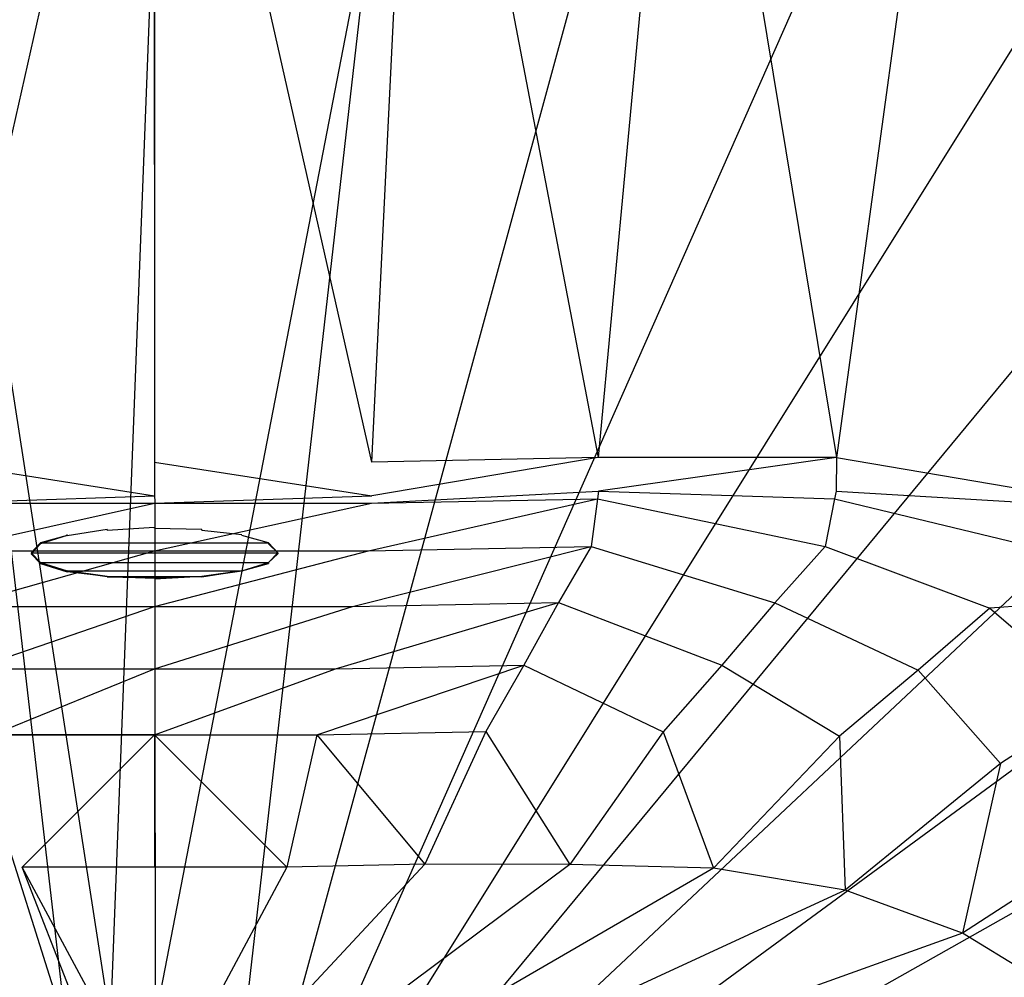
# Model space of a CAD drawing. Extents: x 0 to 0.54, y -0.45 to 0.
# Tile 29 of 38: x 0.256 to 0.356, y -0.153 to -0.056. Entities that reach past the tile are written whole.
import ezdxf

# ---------------------------------------------------------------- set-up
doc = ezdxf.new("R2010")
doc.units = 0
doc.layers.add('L0__BERLAUF25OFFEN_1___REPLACEM', color=7, linetype='CONTINUOUS')
doc.layers.add('L3_WT_416055_0___REPLACEMTFOREM', color=7, linetype='CONTINUOUS')

msp = doc.modelspace()

# ---------------------------------------------------------------- linework, layer by layer
at = {"layer": 'L0__BERLAUF25OFFEN_1___REPLACEM', "color": 8}
for points, invisible_edges in [([(0.261161, -0.10788, 0.147936), (0.278839, -0.10788, 0.147936), (0.265216, -0.107318, 0.150587), (0.261161, -0.10788, 0.147936)], 15), ([(0.265216, -0.107318, 0.150587), (0.261161, -0.107978, 0.147957), (0.261161, -0.10788, 0.147936), (0.265216, -0.107318, 0.150587)], 13), ([(0.261161, -0.107978, 0.147957), (0.265216, -0.107318, 0.150587), (0.265216, -0.107416, 0.150607), (0.261161, -0.107978, 0.147957)], 14), ([(0.265216, -0.107318, 0.150587), (0.274784, -0.107318, 0.150587), (0.27, -0.107121, 0.151517), (0.265216, -0.107318, 0.150587)], 15), ([(0.27, -0.107121, 0.151517), (0.265216, -0.107416, 0.150607), (0.265216, -0.107318, 0.150587), (0.27, -0.107121, 0.151517)], 13), ([(0.265216, -0.107416, 0.150607), (0.27, -0.107121, 0.151517), (0.27, -0.107219, 0.151538), (0.265216, -0.107416, 0.150607)], 14), ([(0.265216, -0.107318, 0.150587), (0.278839, -0.10788, 0.147936), (0.274784, -0.107318, 0.150587), (0.265216, -0.107318, 0.150587)], 15), ([(0.274784, -0.107318, 0.150587), (0.27, -0.107219, 0.151538), (0.27, -0.107121, 0.151517), (0.274784, -0.107318, 0.150587)], 13), ([(0.27, -0.107219, 0.151538), (0.274784, -0.107318, 0.150587), (0.274784, -0.107416, 0.150607), (0.27, -0.107219, 0.151538)], 14), ([(0.278839, -0.10788, 0.147936), (0.274784, -0.107416, 0.150607), (0.274784, -0.107318, 0.150587), (0.278839, -0.10788, 0.147936)], 13), ([(0.274784, -0.107416, 0.150607), (0.278839, -0.10788, 0.147936), (0.278839, -0.107978, 0.147957), (0.274784, -0.107416, 0.150607)], 14), ([(0.258452, -0.10872, 0.143969), (0.281549, -0.10872, 0.143969), (0.261161, -0.10788, 0.147936), (0.258452, -0.10872, 0.143969)], 14), ([(0.261161, -0.107978, 0.147957), (0.258452, -0.10872, 0.143969), (0.261161, -0.10788, 0.147936), (0.261161, -0.107978, 0.147957)], 14), ([(0.258452, -0.10872, 0.143969), (0.261161, -0.107978, 0.147957), (0.258452, -0.108818, 0.143989), (0.258452, -0.10872, 0.143969)], 13), ([(0.261161, -0.10788, 0.147936), (0.281549, -0.10872, 0.143969), (0.278839, -0.10788, 0.147936), (0.261161, -0.10788, 0.147936)], 15), ([(0.281549, -0.10872, 0.143969), (0.278839, -0.107978, 0.147957), (0.278839, -0.10788, 0.147936), (0.281549, -0.10872, 0.143969)], 14), ([(0.278839, -0.107978, 0.147957), (0.281549, -0.10872, 0.143969), (0.281549, -0.108818, 0.143989), (0.278839, -0.107978, 0.147957)], 13), ([(0.2575, -0.109712, 0.139289), (0.2825, -0.109712, 0.139289), (0.258452, -0.10872, 0.143969), (0.2575, -0.109712, 0.139289)], 10), ([(0.258452, -0.108818, 0.143989), (0.2575, -0.109712, 0.139289), (0.258452, -0.10872, 0.143969), (0.258452, -0.108818, 0.143989)], 14), ([(0.2575, -0.109712, 0.139289), (0.258452, -0.108818, 0.143989), (0.2575, -0.10981, 0.13931), (0.2575, -0.109712, 0.139289)], 13), ([(0.258452, -0.10872, 0.143969), (0.2825, -0.109712, 0.139289), (0.281549, -0.10872, 0.143969), (0.258452, -0.10872, 0.143969)], 13), ([(0.2825, -0.109712, 0.139289), (0.281549, -0.108818, 0.143989), (0.281549, -0.10872, 0.143969), (0.2825, -0.109712, 0.139289)], 14), ([(0.281549, -0.108818, 0.143989), (0.2825, -0.109712, 0.139289), (0.2825, -0.10981, 0.13931), (0.281549, -0.108818, 0.143989)], 13), ([(0.258452, -0.110703, 0.134609), (0.281549, -0.110703, 0.134609), (0.2575, -0.109712, 0.139289), (0.258452, -0.110703, 0.134609)], 10), ([(0.2575, -0.109712, 0.139289), (0.281549, -0.110703, 0.134609), (0.2825, -0.109712, 0.139289), (0.2575, -0.109712, 0.139289)], 13), ([(0.2575, -0.10981, 0.13931), (0.258452, -0.110703, 0.134609), (0.2575, -0.109712, 0.139289), (0.2575, -0.10981, 0.13931)], 14), ([(0.258452, -0.110703, 0.134609), (0.2575, -0.10981, 0.13931), (0.258452, -0.110801, 0.13463), (0.258452, -0.110703, 0.134609)], 13), ([(0.281549, -0.110703, 0.134609), (0.2825, -0.10981, 0.13931), (0.2825, -0.109712, 0.139289), (0.281549, -0.110703, 0.134609)], 14), ([(0.2825, -0.10981, 0.13931), (0.281549, -0.110703, 0.134609), (0.281549, -0.110801, 0.13463), (0.2825, -0.10981, 0.13931)], 13), ([(0.261161, -0.111544, 0.130642), (0.278839, -0.111544, 0.130642), (0.258452, -0.110703, 0.134609), (0.261161, -0.111544, 0.130642)], 10), ([(0.258452, -0.110703, 0.134609), (0.278839, -0.111544, 0.130642), (0.281549, -0.110703, 0.134609), (0.258452, -0.110703, 0.134609)], 13), ([(0.258452, -0.110801, 0.13463), (0.261161, -0.111544, 0.130642), (0.258452, -0.110703, 0.134609), (0.258452, -0.110801, 0.13463)], 14), ([(0.261161, -0.111544, 0.130642), (0.258452, -0.110801, 0.13463), (0.261161, -0.111641, 0.130663), (0.261161, -0.111544, 0.130642)], 13), ([(0.265216, -0.112105, 0.127991), (0.274784, -0.112105, 0.127991), (0.261161, -0.111544, 0.130642), (0.265216, -0.112105, 0.127991)], 10), ([(0.261161, -0.111544, 0.130642), (0.274784, -0.112105, 0.127991), (0.278839, -0.111544, 0.130642), (0.261161, -0.111544, 0.130642)], 13), ([(0.261161, -0.111641, 0.130663), (0.265216, -0.112105, 0.127991), (0.261161, -0.111544, 0.130642), (0.261161, -0.111641, 0.130663)], 13), ([(0.265216, -0.112105, 0.127991), (0.261161, -0.111641, 0.130663), (0.265216, -0.112203, 0.128012), (0.265216, -0.112105, 0.127991)], 14), ([(0.274784, -0.112203, 0.128012), (0.278839, -0.111544, 0.130642), (0.274784, -0.112105, 0.127991), (0.274784, -0.112203, 0.128012)], 13), ([(0.278839, -0.111544, 0.130642), (0.274784, -0.112203, 0.128012), (0.278839, -0.111641, 0.130663), (0.278839, -0.111544, 0.130642)], 14), ([(0.278839, -0.111544, 0.130642), (0.281549, -0.110801, 0.13463), (0.281549, -0.110703, 0.134609), (0.278839, -0.111544, 0.130642)], 14), ([(0.281549, -0.110801, 0.13463), (0.278839, -0.111544, 0.130642), (0.278839, -0.111641, 0.130663), (0.281549, -0.110801, 0.13463)], 13), ([(0.274784, -0.112105, 0.127991), (0.265216, -0.112105, 0.127991), (0.27, -0.112302, 0.12706), (0.274784, -0.112105, 0.127991)], 13), ([(0.265216, -0.112203, 0.128012), (0.27, -0.112302, 0.12706), (0.265216, -0.112105, 0.127991), (0.265216, -0.112203, 0.128012)], 13), ([(0.27, -0.112302, 0.12706), (0.265216, -0.112203, 0.128012), (0.27, -0.1124, 0.127081), (0.27, -0.112302, 0.12706)], 14), ([(0.27, -0.1124, 0.127081), (0.274784, -0.112105, 0.127991), (0.27, -0.112302, 0.12706), (0.27, -0.1124, 0.127081)], 13), ([(0.274784, -0.112105, 0.127991), (0.27, -0.1124, 0.127081), (0.274784, -0.112203, 0.128012), (0.274784, -0.112105, 0.127991)], 14)]:
    msp.add_3dface(points, dxfattribs=dict(at, invisible_edges=invisible_edges))
at = {"layer": 'L3_WT_416055_0___REPLACEMTFOREM', "color": 8}
for points, invisible_edges in [([(0.248015, -0.100533, 0.166747), (0.27, -0.003415, 0.166747), (0.243364, -0.004402, 0.166747), (0.248015, -0.100533, 0.166747)], 13), ([(0.27, -0.003415, 0.166747), (0.248015, -0.100533, 0.166747), (0.27, -0.100533, 0.166747), (0.27, -0.003415, 0.166747)], 14), ([(0.291985, -0.100533, 0.166747), (0.27, -0.003415, 0.166747), (0.27, -0.100533, 0.166747), (0.291985, -0.100533, 0.166747)], 13), ([(0.27, -0.003415, 0.166747), (0.291985, -0.100533, 0.166747), (0.296636, -0.004402, 0.166747), (0.27, -0.003415, 0.166747)], 14), ([(0.314923, -0.100085, 0.166747), (0.296636, -0.004402, 0.166747), (0.291985, -0.100533, 0.166747), (0.314923, -0.100085, 0.166747)], 13), ([(0.296636, -0.004402, 0.166747), (0.314923, -0.100085, 0.166747), (0.323632, -0.006907, 0.166747), (0.296636, -0.004402, 0.166747)], 14), ([(0.339074, -0.100085, 0.166747), (0.323632, -0.006907, 0.166747), (0.314923, -0.100085, 0.166747), (0.339074, -0.100085, 0.166747)], 13), ([(0.323632, -0.006907, 0.166747), (0.339074, -0.100085, 0.166747), (0.351337, -0.010262, 0.166747), (0.323632, -0.006907, 0.166747)], 14), ([(0.363267, -0.100715, 0.166747), (0.351337, -0.010262, 0.166747), (0.339074, -0.100085, 0.166747), (0.363267, -0.100715, 0.166747)], 13), ([(0.351337, -0.010262, 0.166747), (0.363267, -0.100715, 0.166747), (0.379691, -0.014793, 0.166747), (0.351337, -0.010262, 0.166747)], 14), ([(0.27, -0.041839, 0.03174), (0.265564, -0.157239, 0.031811), (0.247788, -0.042662, 0.03174), (0.27, -0.041839, 0.03174)], 13), ([(0.265564, -0.157239, 0.031811), (0.27, -0.041839, 0.03174), (0.270091, -0.156981, 0.031811), (0.265564, -0.157239, 0.031811)], 14), ([(0.292212, -0.042662, 0.03174), (0.270091, -0.156981, 0.031811), (0.27, -0.041839, 0.03174), (0.292212, -0.042662, 0.03174)], 13), ([(0.247788, -0.042662, 0.03174), (0.261099, -0.158019, 0.031812), (0.225282, -0.044751, 0.03174), (0.247788, -0.042662, 0.03174)], 13), ([(0.261099, -0.158019, 0.031812), (0.247788, -0.042662, 0.03174), (0.265564, -0.157239, 0.031811), (0.261099, -0.158019, 0.031812)], 14), ([(0.270091, -0.156981, 0.031811), (0.292212, -0.042662, 0.03174), (0.274617, -0.15725, 0.031811), (0.270091, -0.156981, 0.031811)], 14), ([(0.292212, -0.042662, 0.03174), (0.27908, -0.158042, 0.031812), (0.274617, -0.15725, 0.031811), (0.292212, -0.042662, 0.03174)], 13), ([(0.27908, -0.158042, 0.031812), (0.292212, -0.042662, 0.03174), (0.314719, -0.044751, 0.03174), (0.27908, -0.158042, 0.031812)], 14), ([(0.225282, -0.044751, 0.03174), (0.256762, -0.159308, 0.031814), (0.202186, -0.047548, 0.03174), (0.225282, -0.044751, 0.03174)], 13), ([(0.256762, -0.159308, 0.031814), (0.225282, -0.044751, 0.03174), (0.261099, -0.158019, 0.031812), (0.256762, -0.159308, 0.031814)], 14), ([(0.314719, -0.044751, 0.03174), (0.283415, -0.159341, 0.031814), (0.27908, -0.158042, 0.031812), (0.314719, -0.044751, 0.03174)], 13), ([(0.283415, -0.159341, 0.031814), (0.314719, -0.044751, 0.03174), (0.337814, -0.047548, 0.03174), (0.283415, -0.159341, 0.031814)], 14), ([(0.252615, -0.161077, 0.031816), (0.202186, -0.047548, 0.03174), (0.256762, -0.159308, 0.031814), (0.252615, -0.161077, 0.031816)], 14), ([(0.337814, -0.047548, 0.03174), (0.287557, -0.161121, 0.031815), (0.283415, -0.159341, 0.031814), (0.337814, -0.047548, 0.03174)], 13), ([(0.287557, -0.161121, 0.031815), (0.337814, -0.047548, 0.03174), (0.361457, -0.051326, 0.03174), (0.287557, -0.161121, 0.031815)], 14), ([(0.361457, -0.051326, 0.03174), (0.291457, -0.163352, 0.031818), (0.287557, -0.161121, 0.031815), (0.361457, -0.051326, 0.03174)], 13), ([(0.291457, -0.163352, 0.031818), (0.361457, -0.051326, 0.03174), (0.384998, -0.057279, 0.03174), (0.291457, -0.163352, 0.031818)], 14), ([(0.384998, -0.057279, 0.03174), (0.295073, -0.166002, 0.031821), (0.291457, -0.163352, 0.031818), (0.384998, -0.057279, 0.03174)], 13), ([(0.295073, -0.166002, 0.031821), (0.384998, -0.057279, 0.03174), (0.407505, -0.066516, 0.03174), (0.295073, -0.166002, 0.031821)], 14), ([(0.407505, -0.066516, 0.03174), (0.298364, -0.16904, 0.031824), (0.295073, -0.166002, 0.031821), (0.407505, -0.066516, 0.03174)], 13), ([(0.298364, -0.16904, 0.031824), (0.407505, -0.066516, 0.03174), (0.428292, -0.079311, 0.031739), (0.298364, -0.16904, 0.031824)], 14), ([(0.428292, -0.079311, 0.031739), (0.301294, -0.172426, 0.031827), (0.298364, -0.16904, 0.031824), (0.428292, -0.079311, 0.031739)], 13), ([(0.301294, -0.172426, 0.031827), (0.428292, -0.079311, 0.031739), (0.446949, -0.095315, 0.031739), (0.301294, -0.172426, 0.031827)], 14), ([(0.446949, -0.095315, 0.031739), (0.303828, -0.176118, 0.031831), (0.301294, -0.172426, 0.031827), (0.446949, -0.095315, 0.031739)], 13), ([(0.303828, -0.176118, 0.031831), (0.446949, -0.095315, 0.031739), (0.462946, -0.114043, 0.031739), (0.303828, -0.176118, 0.031831)], 14), ([(0.27, -0.103945, 0.166747), (0.248015, -0.100533, 0.166747), (0.247982, -0.103945, 0.166747), (0.27, -0.103945, 0.166747)], 13), ([(0.248015, -0.100533, 0.166747), (0.27, -0.103945, 0.166747), (0.27, -0.100533, 0.166747), (0.248015, -0.100533, 0.166747)], 14), ([(0.292018, -0.103945, 0.166747), (0.27, -0.100533, 0.166747), (0.27, -0.103945, 0.166747), (0.292018, -0.103945, 0.166747)], 13), ([(0.27, -0.100533, 0.166747), (0.292018, -0.103945, 0.166747), (0.291985, -0.100533, 0.166747), (0.27, -0.100533, 0.166747)], 14), ([(0.292018, -0.103945, 0.166747), (0.314923, -0.100085, 0.166747), (0.291985, -0.100533, 0.166747), (0.292018, -0.103945, 0.166747)], 13), ([(0.314923, -0.100085, 0.166747), (0.292018, -0.103945, 0.166747), (0.314956, -0.103497, 0.166747), (0.314923, -0.100085, 0.166747)], 14), ([(0.314956, -0.103497, 0.166747), (0.339074, -0.100085, 0.166747), (0.314923, -0.100085, 0.166747), (0.314956, -0.103497, 0.166747)], 13), ([(0.339074, -0.100085, 0.166747), (0.314956, -0.103497, 0.166747), (0.339031, -0.103497, 0.166747), (0.339074, -0.100085, 0.166747)], 14), ([(0.362942, -0.10412, 0.166747), (0.339074, -0.100085, 0.166747), (0.339031, -0.103497, 0.166747), (0.362942, -0.10412, 0.166747)], 13), ([(0.339074, -0.100085, 0.166747), (0.362942, -0.10412, 0.166747), (0.363267, -0.100715, 0.166747), (0.339074, -0.100085, 0.166747)], 14), ([(0.314956, -0.103497, 0.166747), (0.291969, -0.104705, 0.162997), (0.314856, -0.104258, 0.162997), (0.314956, -0.103497, 0.166747)], 13), ([(0.291969, -0.104705, 0.162997), (0.314956, -0.103497, 0.166747), (0.292018, -0.103945, 0.166747), (0.291969, -0.104705, 0.162997)], 14), ([(0.338878, -0.104259, 0.162997), (0.314956, -0.103497, 0.166747), (0.314856, -0.104258, 0.162997), (0.338878, -0.104259, 0.162997)], 13), ([(0.314956, -0.103497, 0.166747), (0.338878, -0.104259, 0.162997), (0.339031, -0.103497, 0.166747), (0.314956, -0.103497, 0.166747)], 14), ([(0.362736, -0.104879, 0.162997), (0.339031, -0.103497, 0.166747), (0.338878, -0.104259, 0.162997), (0.362736, -0.104879, 0.162997)], 13), ([(0.339031, -0.103497, 0.166747), (0.362736, -0.104879, 0.162997), (0.362942, -0.10412, 0.166747), (0.339031, -0.103497, 0.166747)], 14), ([(0.248031, -0.104705, 0.162997), (0.27, -0.103945, 0.166747), (0.247982, -0.103945, 0.166747), (0.248031, -0.104705, 0.162997)], 14), ([(0.27, -0.103945, 0.166747), (0.248031, -0.104705, 0.162997), (0.27, -0.104705, 0.162997), (0.27, -0.103945, 0.166747)], 13), ([(0.292018, -0.103945, 0.166747), (0.27, -0.104705, 0.162997), (0.291969, -0.104705, 0.162997), (0.292018, -0.103945, 0.166747)], 13), ([(0.27, -0.104705, 0.162997), (0.292018, -0.103945, 0.166747), (0.27, -0.103945, 0.166747), (0.27, -0.104705, 0.162997)], 14), ([(0.314856, -0.104258, 0.162997), (0.291661, -0.109516, 0.139247), (0.314226, -0.10908, 0.139247), (0.314856, -0.104258, 0.162997)], 13), ([(0.291661, -0.109516, 0.139247), (0.314856, -0.104258, 0.162997), (0.291969, -0.104705, 0.162997), (0.291661, -0.109516, 0.139247)], 14), ([(0.33791, -0.109084, 0.139247), (0.314856, -0.104258, 0.162997), (0.314226, -0.10908, 0.139247), (0.33791, -0.109084, 0.139247)], 13), ([(0.314856, -0.104258, 0.162997), (0.33791, -0.109084, 0.139247), (0.338878, -0.104259, 0.162997), (0.314856, -0.104258, 0.162997)], 14), ([(0.361433, -0.109686, 0.139247), (0.338878, -0.104259, 0.162997), (0.33791, -0.109084, 0.139247), (0.361433, -0.109686, 0.139247)], 13), ([(0.338878, -0.104259, 0.162997), (0.361433, -0.109686, 0.139247), (0.362736, -0.104879, 0.162997), (0.338878, -0.104259, 0.162997)], 14), ([(0.248339, -0.109516, 0.139247), (0.27, -0.104705, 0.162997), (0.248031, -0.104705, 0.162997), (0.248339, -0.109516, 0.139247)], 14), ([(0.27, -0.104705, 0.162997), (0.248339, -0.109516, 0.139247), (0.27, -0.109516, 0.139247), (0.27, -0.104705, 0.162997)], 13), ([(0.291969, -0.104705, 0.162997), (0.27, -0.109516, 0.139247), (0.291661, -0.109516, 0.139247), (0.291969, -0.104705, 0.162997)], 13), ([(0.27, -0.109516, 0.139247), (0.291969, -0.104705, 0.162997), (0.27, -0.104705, 0.162997), (0.27, -0.109516, 0.139247)], 14), ([(0.249958, -0.115172, 0.111747), (0.27, -0.109516, 0.139247), (0.248339, -0.109516, 0.139247), (0.249958, -0.115172, 0.111747)], 14), ([(0.27, -0.109516, 0.139247), (0.249958, -0.115172, 0.111747), (0.27, -0.115172, 0.111747), (0.27, -0.109516, 0.139247)], 13), ([(0.291661, -0.109516, 0.139247), (0.27, -0.115172, 0.111747), (0.290042, -0.115172, 0.111747), (0.291661, -0.109516, 0.139247)], 13), ([(0.27, -0.115172, 0.111747), (0.291661, -0.109516, 0.139247), (0.27, -0.109516, 0.139247), (0.27, -0.115172, 0.111747)], 14), ([(0.314226, -0.10908, 0.139247), (0.290042, -0.115172, 0.111747), (0.310921, -0.114764, 0.111747), (0.314226, -0.10908, 0.139247)], 13), ([(0.290042, -0.115172, 0.111747), (0.314226, -0.10908, 0.139247), (0.291661, -0.109516, 0.139247), (0.290042, -0.115172, 0.111747)], 14), ([(0.332835, -0.114772, 0.111747), (0.314226, -0.10908, 0.139247), (0.310921, -0.114764, 0.111747), (0.332835, -0.114772, 0.111747)], 13), ([(0.314226, -0.10908, 0.139247), (0.332835, -0.114772, 0.111747), (0.33791, -0.109084, 0.139247), (0.314226, -0.10908, 0.139247)], 14), ([(0.354601, -0.11533, 0.111747), (0.33791, -0.109084, 0.139247), (0.332835, -0.114772, 0.111747), (0.354601, -0.11533, 0.111747)], 13), ([(0.33791, -0.109084, 0.139247), (0.354601, -0.11533, 0.111747), (0.361433, -0.109686, 0.139247), (0.33791, -0.109084, 0.139247)], 14), ([(0.382941, -0.113283, 0.139247), (0.361433, -0.109686, 0.139247), (0.354601, -0.11533, 0.111747), (0.382941, -0.113283, 0.139247)], 14), ([(0.382941, -0.113283, 0.139247), (0.354601, -0.11533, 0.111747), (0.374501, -0.118697, 0.111747), (0.382941, -0.113283, 0.139247)], 14), ([(0.462946, -0.114043, 0.031739), (0.305934, -0.180067, 0.031836), (0.303828, -0.176118, 0.031831), (0.462946, -0.114043, 0.031739)], 13), ([(0.305934, -0.180067, 0.031836), (0.462946, -0.114043, 0.031739), (0.475449, -0.135043, 0.031738), (0.305934, -0.180067, 0.031836)], 14), ([(0.25168, -0.121464, 0.084247), (0.27, -0.115172, 0.111747), (0.249958, -0.115172, 0.111747), (0.25168, -0.121464, 0.084247)], 14), ([(0.27, -0.115172, 0.111747), (0.25168, -0.121464, 0.084247), (0.27, -0.121464, 0.084247), (0.27, -0.115172, 0.111747)], 13), ([(0.290042, -0.115172, 0.111747), (0.27, -0.121464, 0.084247), (0.288321, -0.121464, 0.084247), (0.290042, -0.115172, 0.111747)], 13), ([(0.27, -0.121464, 0.084247), (0.290042, -0.115172, 0.111747), (0.27, -0.115172, 0.111747), (0.27, -0.121464, 0.084247)], 14), ([(0.310921, -0.114764, 0.111747), (0.288321, -0.121464, 0.084247), (0.307406, -0.121091, 0.084247), (0.310921, -0.114764, 0.111747)], 13), ([(0.288321, -0.121464, 0.084247), (0.310921, -0.114764, 0.111747), (0.290042, -0.115172, 0.111747), (0.288321, -0.121464, 0.084247)], 14), ([(0.327438, -0.121103, 0.084247), (0.310921, -0.114764, 0.111747), (0.307406, -0.121091, 0.084247), (0.327438, -0.121103, 0.084247)], 13), ([(0.310921, -0.114764, 0.111747), (0.327438, -0.121103, 0.084247), (0.332835, -0.114772, 0.111747), (0.310921, -0.114764, 0.111747)], 14), ([(0.347334, -0.121609, 0.084247), (0.332835, -0.114772, 0.111747), (0.327438, -0.121103, 0.084247), (0.347334, -0.121609, 0.084247)], 13), ([(0.332835, -0.114772, 0.111747), (0.347334, -0.121609, 0.084247), (0.354601, -0.11533, 0.111747), (0.332835, -0.114772, 0.111747)], 14), ([(0.365525, -0.124687, 0.084247), (0.354601, -0.11533, 0.111747), (0.347334, -0.121609, 0.084247), (0.365525, -0.124687, 0.084247)], 13), ([(0.354601, -0.11533, 0.111747), (0.365525, -0.124687, 0.084247), (0.374501, -0.118697, 0.111747), (0.354601, -0.11533, 0.111747)], 14), ([(0.253568, -0.128156, 0.070497), (0.27, -0.121464, 0.084247), (0.25168, -0.121464, 0.084247), (0.253568, -0.128156, 0.070497)], 14), ([(0.27, -0.121464, 0.084247), (0.253568, -0.128156, 0.070497), (0.27, -0.128156, 0.070497), (0.27, -0.121464, 0.084247)], 13), ([(0.288321, -0.121464, 0.084247), (0.27, -0.128156, 0.070497), (0.286432, -0.128156, 0.070497), (0.288321, -0.121464, 0.084247)], 13), ([(0.27, -0.128156, 0.070497), (0.288321, -0.121464, 0.084247), (0.27, -0.121464, 0.084247), (0.27, -0.128156, 0.070497)], 14), ([(0.307406, -0.121091, 0.084247), (0.286432, -0.128156, 0.070497), (0.303549, -0.127821, 0.070497), (0.307406, -0.121091, 0.084247)], 13), ([(0.286432, -0.128156, 0.070497), (0.307406, -0.121091, 0.084247), (0.288321, -0.121464, 0.084247), (0.286432, -0.128156, 0.070497)], 14), ([(0.321516, -0.127835, 0.070497), (0.307406, -0.121091, 0.084247), (0.303549, -0.127821, 0.070497), (0.321516, -0.127835, 0.070497)], 13), ([(0.307406, -0.121091, 0.084247), (0.321516, -0.127835, 0.070497), (0.327438, -0.121103, 0.084247), (0.307406, -0.121091, 0.084247)], 14), ([(0.339361, -0.128286, 0.070497), (0.327438, -0.121103, 0.084247), (0.321516, -0.127835, 0.070497), (0.339361, -0.128286, 0.070497)], 13), ([(0.327438, -0.121103, 0.084247), (0.339361, -0.128286, 0.070497), (0.347334, -0.121609, 0.084247), (0.327438, -0.121103, 0.084247)], 14), ([(0.355677, -0.131047, 0.070497), (0.347334, -0.121609, 0.084247), (0.339361, -0.128286, 0.070497), (0.355677, -0.131047, 0.070497)], 13), ([(0.347334, -0.121609, 0.084247), (0.355677, -0.131047, 0.070497), (0.365525, -0.124687, 0.084247), (0.347334, -0.121609, 0.084247)], 14), ([(0.37022, -0.136345, 0.070497), (0.365525, -0.124687, 0.084247), (0.355677, -0.131047, 0.070497), (0.37022, -0.136345, 0.070497)], 13), ([(0.253568, -0.128156, 0.070497), (0.242614, -0.14126, 0.063885), (0.256587, -0.141533, 0.063885), (0.253568, -0.128156, 0.070497)], 14), ([(0.256587, -0.141533, 0.063885), (0.27, -0.128156, 0.070497), (0.253568, -0.128156, 0.070497), (0.256587, -0.141533, 0.063885)], 13), ([(0.27, -0.128156, 0.070497), (0.256587, -0.141533, 0.063885), (0.27, -0.141533, 0.063885), (0.27, -0.128156, 0.070497)], 14), ([(0.283413, -0.141533, 0.063885), (0.27, -0.128156, 0.070497), (0.27, -0.141533, 0.063885), (0.283413, -0.141533, 0.063885)], 13), ([(0.27, -0.128156, 0.070497), (0.283413, -0.141533, 0.063885), (0.286432, -0.128156, 0.070497), (0.27, -0.128156, 0.070497)], 14), ([(0.297386, -0.14126, 0.063885), (0.286432, -0.128156, 0.070497), (0.283413, -0.141533, 0.063885), (0.297386, -0.14126, 0.063885)], 13), ([(0.286432, -0.128156, 0.070497), (0.297386, -0.14126, 0.063885), (0.303549, -0.127821, 0.070497), (0.286432, -0.128156, 0.070497)], 14), ([(0.312052, -0.141273, 0.063885), (0.303549, -0.127821, 0.070497), (0.297386, -0.14126, 0.063885), (0.312052, -0.141273, 0.063885)], 13), ([(0.303549, -0.127821, 0.070497), (0.312052, -0.141273, 0.063885), (0.321516, -0.127835, 0.070497), (0.303549, -0.127821, 0.070497)], 14), ([(0.326618, -0.141639, 0.063885), (0.321516, -0.127835, 0.070497), (0.312052, -0.141273, 0.063885), (0.326618, -0.141639, 0.063885)], 13), ([(0.321516, -0.127835, 0.070497), (0.326618, -0.141639, 0.063885), (0.339361, -0.128286, 0.070497), (0.321516, -0.127835, 0.070497)], 14), ([(0.339937, -0.143893, 0.063885), (0.339361, -0.128286, 0.070497), (0.326618, -0.141639, 0.063885), (0.339937, -0.143893, 0.063885)], 13), ([(0.339361, -0.128286, 0.070497), (0.339937, -0.143893, 0.063885), (0.355677, -0.131047, 0.070497), (0.339361, -0.128286, 0.070497)], 14), ([(0.351809, -0.148218, 0.063885), (0.355677, -0.131047, 0.070497), (0.339937, -0.143893, 0.063885), (0.351809, -0.148218, 0.063885)], 13), ([(0.355677, -0.131047, 0.070497), (0.351809, -0.148218, 0.063885), (0.37022, -0.136345, 0.070497), (0.355677, -0.131047, 0.070497)], 14), ([(0.475449, -0.135043, 0.031738), (0.307588, -0.184228, 0.03184), (0.305934, -0.180067, 0.031836), (0.475449, -0.135043, 0.031738)], 13), ([(0.307588, -0.184228, 0.03184), (0.475449, -0.135043, 0.031738), (0.484022, -0.15786, 0.031738), (0.307588, -0.184228, 0.03184)], 14), ([(0.362964, -0.155059, 0.063885), (0.37022, -0.136345, 0.070497), (0.351809, -0.148218, 0.063885), (0.362964, -0.155059, 0.063885)], 13), ([(0.259422, -0.168309, 0.056747), (0.227948, -0.141273, 0.063885), (0.213382, -0.141639, 0.063885), (0.259422, -0.168309, 0.056747)], 14), ([(0.262873, -0.167305, 0.056747), (0.242614, -0.14126, 0.063885), (0.227948, -0.141273, 0.063885), (0.262873, -0.167305, 0.056747)], 14), ([(0.262873, -0.167305, 0.056747), (0.227948, -0.141273, 0.063885), (0.259422, -0.168309, 0.056747), (0.262873, -0.167305, 0.056747)], 14), ([(0.266414, -0.166697, 0.056747), (0.242614, -0.14126, 0.063885), (0.262873, -0.167305, 0.056747), (0.266414, -0.166697, 0.056747)], 14), ([(0.266414, -0.166697, 0.056747), (0.256587, -0.141533, 0.063885), (0.242614, -0.14126, 0.063885), (0.266414, -0.166697, 0.056747)], 14), ([(0.27, -0.166494, 0.056747), (0.256587, -0.141533, 0.063885), (0.266414, -0.166697, 0.056747), (0.27, -0.166494, 0.056747)], 14), ([(0.27, -0.141533, 0.063885), (0.256587, -0.141533, 0.063885), (0.27, -0.166494, 0.056747), (0.27, -0.141533, 0.063885)], 14), ([(0.283413, -0.141533, 0.063885), (0.27, -0.141533, 0.063885), (0.27, -0.166494, 0.056747), (0.283413, -0.141533, 0.063885)], 14), ([(0.283413, -0.141533, 0.063885), (0.27, -0.166494, 0.056747), (0.273586, -0.166697, 0.056747), (0.283413, -0.141533, 0.063885)], 14), ([(0.297386, -0.14126, 0.063885), (0.283413, -0.141533, 0.063885), (0.273586, -0.166697, 0.056747), (0.297386, -0.14126, 0.063885)], 14), ([(0.297386, -0.14126, 0.063885), (0.273586, -0.166697, 0.056747), (0.277127, -0.167305, 0.056747), (0.297386, -0.14126, 0.063885)], 14), ([(0.312052, -0.141273, 0.063885), (0.297386, -0.14126, 0.063885), (0.277127, -0.167305, 0.056747), (0.312052, -0.141273, 0.063885)], 14), ([(0.312052, -0.141273, 0.063885), (0.277127, -0.167305, 0.056747), (0.280578, -0.168309, 0.056747), (0.312052, -0.141273, 0.063885)], 14), ([(0.326618, -0.141639, 0.063885), (0.312052, -0.141273, 0.063885), (0.280578, -0.168309, 0.056747), (0.326618, -0.141639, 0.063885)], 14), ([(0.259422, -0.168309, 0.056747), (0.213382, -0.141639, 0.063885), (0.256104, -0.169696, 0.056747), (0.259422, -0.168309, 0.056747)], 14), ([(0.326618, -0.141639, 0.063885), (0.280578, -0.168309, 0.056747), (0.283896, -0.169696, 0.056747), (0.326618, -0.141639, 0.063885)], 14), ([(0.339937, -0.143893, 0.063885), (0.326618, -0.141639, 0.063885), (0.283896, -0.169696, 0.056747), (0.339937, -0.143893, 0.063885)], 14), ([(0.339937, -0.143893, 0.063885), (0.283896, -0.169696, 0.056747), (0.28704, -0.17145, 0.056747), (0.339937, -0.143893, 0.063885)], 14), ([(0.351809, -0.148218, 0.063885), (0.339937, -0.143893, 0.063885), (0.28704, -0.17145, 0.056747), (0.351809, -0.148218, 0.063885)], 14), ([(0.351809, -0.148218, 0.063885), (0.28704, -0.17145, 0.056747), (0.289969, -0.173549, 0.056747), (0.351809, -0.148218, 0.063885)], 14), ([(0.362964, -0.155059, 0.063885), (0.351809, -0.148218, 0.063885), (0.289969, -0.173549, 0.056747), (0.362964, -0.155059, 0.063885)], 14)]:
    msp.add_3dface(points, dxfattribs=dict(at, invisible_edges=invisible_edges))

doc.saveas('drawing.dxf')
